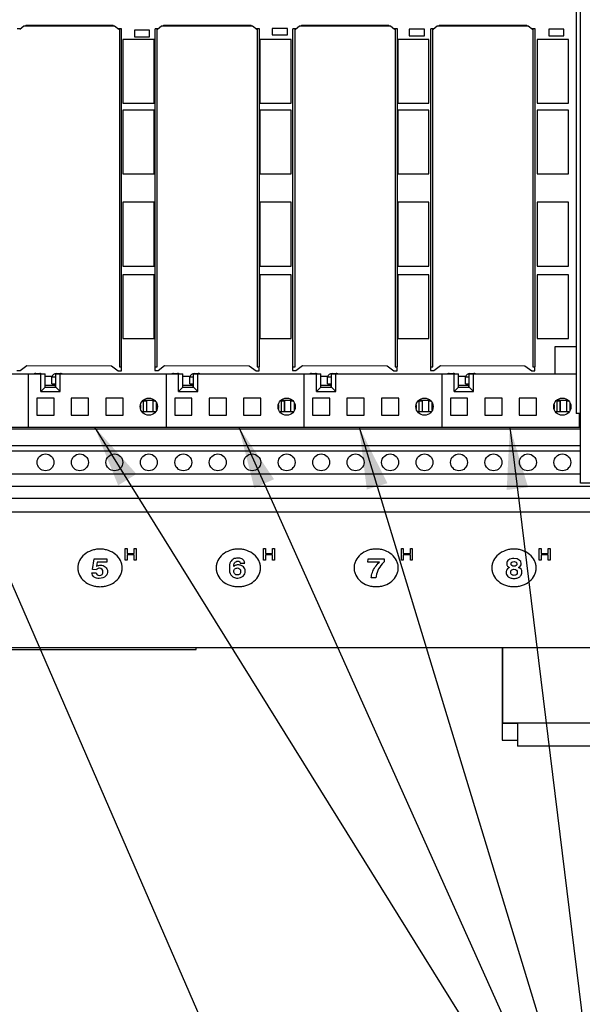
# Model space of a CAD drawing. Header units: inches. Extents: x 0 to 34, y 0 to 22.
# Tile 13 of 78: x 7.5 to 9.1, y 13.4 to 16.2. Entities that reach past the tile are written whole.
import ezdxf

# ---------------------------------------------------------------- set-up
doc = ezdxf.new("R2010")
doc.units = ezdxf.units.IN
doc.header["$LTSCALE"] = 1.87
doc.header["$MEASUREMENT"] = 0
doc.layers.get('0').update_dxf_attribs({"linetype": 'CONTINUOUS'})
for name, color, linetype in [('02___PRT_ALL_AXES', 7, 'CONTINUOUS'), ('3_ALL_AXES', 7, 'CONTINUOUS'), ('DATUMCURVES', 7, 'CONTINUOUS'), ('DETAIL', 7, 'CONTINUOUS'), ('ECAD_C7343_REV1_C7343-22UF_35V', 7, 'CONTINUOUS'), ('ECAD_C7343_REV1_C7343-47UF-10_', 7, 'CONTINUOUS'), ('ECAD_CNT_1968_606_25X7_2MM_V', 7, 'CONTINUOUS'), ('ECAD_R0603_REV1_711984-01', 7, 'CONTINUOUS'), ('ECAD_WEEELOGO_SM_NOPARTNAME', 7, 'CONTINUOUS')]:
    doc.layers.add(name, color=color, linetype=linetype)
doc.styles.get("Standard").update_dxf_attribs({"font": 'txt', "width": 0.8})
doc.dimstyles.get("Standard").update_dxf_attribs({"dimtxt": 0.125, "dimasz": 0.18, "dimexe": 0.125, "dimexo": 0.0625, "dimgap": 0.09, "dimtad": 0, "dimtih": 1, "dimtoh": 1, "dimdec": 3, "dimzin": 4, "dimdsep": 46, "dimtxsty": 'STANDARD', "dimblk": '_FILLED', "dimblk1": '_FILLED', "dimblk2": '_FILLED', "dimcen": 0.09, "dimadec": 0, "dimazin": 0, "dimtol": 1, "dimtp": 0.01, "dimtm": 0.01, "dimtfac": 1, "dimtdec": 3, "dimtofl": 0, "dimtmove": 0, "dimatfit": 3, "dimldrblk": '_FILLED', "dimfxl": 1, "dimtolj": 1, "dimtzin": 4, "dimarcsym": 0})

# ---------------------------------------------------------------- blocks, each defined once
blk = doc.blocks.new('_FILLED')
at = {"color": 0, "linetype": 'BYBLOCK'}
blk.add_solid([(0, 0), (-1, 0.174), (-1, -0.174)], dxfattribs=at)

msp = doc.modelspace()

# ---------------------------------------------------------------- linework, layer by layer
at = {"color": 7, "linetype": 'CONTINUOUS'}
for p, q in [((9.1277, 14.8631), (9.1277, 17.3926)), ((9.1146, 17.1904), (9.1146, 15.0654)), ((7.5016, 16.1806), (7.4927, 16.1806)), ((7.5173, 16.1904), (7.5153, 16.1884)), ((7.7712, 16.1904), (7.5173, 16.1904)), ((7.7732, 16.1884), (7.7712, 16.1904)), ((7.7958, 16.1806), (7.7856, 16.1806)), ((7.7894, 16.1806), (7.7894, 15.2002)), ((7.7958, 15.2002), (7.7958, 16.1806)), ((7.9016, 16.1806), (7.8927, 16.1806)), ((7.8927, 15.2002), (7.8927, 16.1806)), ((7.8991, 15.2002), (7.8991, 16.1806)), ((7.9173, 16.1904), (7.9153, 16.1884)), ((8.1712, 16.1904), (7.9173, 16.1904)), ((8.1732, 16.1884), (8.1712, 16.1904)), ((8.1958, 16.1806), (8.1856, 16.1806)), ((8.1894, 16.1806), (8.1894, 15.2002)), ((8.1958, 15.2002), (8.1958, 16.1806)), ((8.3016, 16.1806), (8.2927, 16.1806)), ((8.2927, 15.2002), (8.2927, 16.1806)), ((8.2991, 15.2002), (8.2991, 16.1806)), ((8.3173, 16.1904), (8.3153, 16.1884)), ((8.5712, 16.1904), (8.3173, 16.1904)), ((8.5732, 16.1884), (8.5712, 16.1904)), ((8.5958, 16.1806), (8.5856, 16.1806)), ((8.5894, 16.1806), (8.5894, 15.2002)), ((8.5958, 15.2002), (8.5958, 16.1806)), ((8.7016, 16.1806), (8.6927, 16.1806)), ((8.6927, 15.2002), (8.6927, 16.1806)), ((8.6991, 15.2002), (8.6991, 16.1806)), ((8.7173, 16.1904), (8.7153, 16.1884)), ((8.9712, 16.1904), (8.7173, 16.1904)), ((8.9732, 16.1884), (8.9712, 16.1904)), ((8.9958, 16.1806), (8.9856, 16.1806)), ((8.9894, 16.1806), (8.9894, 15.2002)), ((8.9958, 15.2002), (8.9958, 16.1806)), ((7.7894, 15.2002), (7.7958, 15.2002)), ((7.8927, 15.2002), (7.8991, 15.2002)), ((8.1894, 15.2002), (8.1958, 15.2002)), ((8.2927, 15.2002), (8.2991, 15.2002)), ((8.5894, 15.2002), (8.5958, 15.2002)), ((8.6927, 15.2002), (8.6991, 15.2002)), ((8.9894, 15.2002), (8.9958, 15.2002)), ((7.2047, 15.1806), (7.5737, 15.1806)), ((7.5247, 15.1806), (7.5247, 15.0261)), ((7.5465, 15.1815), (7.558, 15.1815)), ((7.5612, 15.1287), (7.5612, 15.1806)), ((7.5737, 15.1412), (7.5737, 15.1806)), ((7.5932, 15.1715), (7.6047, 15.1715)), ((7.5932, 15.1515), (7.5932, 15.1715)), ((7.6047, 15.1806), (7.9737, 15.1806)), ((7.6047, 15.1412), (7.6047, 15.1806)), ((7.6064, 15.1815), (7.618, 15.1815)), ((7.6172, 15.1287), (7.6172, 15.1806)), ((7.9247, 15.1806), (7.9247, 15.0261)), ((7.9465, 15.1815), (7.958, 15.1815)), ((7.9612, 15.1287), (7.9612, 15.1806)), ((7.9737, 15.1412), (7.9737, 15.1806)), ((7.9932, 15.1715), (8.0047, 15.1715)), ((7.9932, 15.1515), (7.9932, 15.1715)), ((8.0047, 15.1806), (8.3737, 15.1806)), ((8.0047, 15.1412), (8.0047, 15.1806)), ((8.0064, 15.1815), (8.018, 15.1815)), ((8.0172, 15.1287), (8.0172, 15.1806)), ((8.3247, 15.1806), (8.3247, 15.0261)), ((8.3465, 15.1815), (8.358, 15.1815)), ((8.3612, 15.1287), (8.3612, 15.1806)), ((8.3737, 15.1412), (8.3737, 15.1806)), ((8.3932, 15.1715), (8.4047, 15.1715)), ((8.3932, 15.1515), (8.3932, 15.1715)), ((8.4047, 15.1806), (8.7737, 15.1806)), ((8.4047, 15.1412), (8.4047, 15.1806)), ((8.4064, 15.1815), (8.418, 15.1815)), ((8.4172, 15.1287), (8.4172, 15.1806)), ((8.7247, 15.1806), (8.7247, 15.0261)), ((8.7465, 15.1815), (8.758, 15.1815)), ((8.7612, 15.1287), (8.7612, 15.1806)), ((8.7737, 15.1412), (8.7737, 15.1806)), ((8.7932, 15.1715), (8.8047, 15.1715)), ((8.7932, 15.1515), (8.7932, 15.1715)), ((8.8047, 15.1806), (9.1146, 15.1806)), ((8.8047, 15.1412), (8.8047, 15.1806)), ((8.8064, 15.1815), (8.818, 15.1815)), ((8.8172, 15.1287), (8.8172, 15.1806)), ((7.5737, 15.1412), (7.5612, 15.1287)), ((7.5737, 15.1412), (7.6047, 15.1412)), ((7.5932, 15.1515), (7.6047, 15.1515)), ((7.6027, 15.1472), (7.6027, 15.1412)), ((7.6047, 15.1412), (7.6172, 15.1287)), ((7.9737, 15.1412), (7.9612, 15.1287)), ((7.9737, 15.1412), (8.0047, 15.1412)), ((7.9932, 15.1515), (8.0047, 15.1515)), ((8.0027, 15.1472), (8.0027, 15.1412)), ((8.0047, 15.1412), (8.0172, 15.1287)), ((8.3737, 15.1412), (8.3612, 15.1287)), ((8.3737, 15.1412), (8.4047, 15.1412)), ((8.3932, 15.1515), (8.4047, 15.1515)), ((8.4027, 15.1472), (8.4027, 15.1412)), ((8.4047, 15.1412), (8.4172, 15.1287)), ((8.7737, 15.1412), (8.7612, 15.1287)), ((8.7737, 15.1412), (8.8047, 15.1412)), ((8.7932, 15.1515), (8.8047, 15.1515)), ((8.8027, 15.1472), (8.8027, 15.1412)), ((8.8047, 15.1412), (8.8172, 15.1287)), ((7.5997, 15.1101), (7.5497, 15.1101)), ((7.5497, 15.1101), (7.5497, 15.0601)), ((7.5612, 15.1287), (7.6172, 15.1287)), ((7.5997, 15.0601), (7.5997, 15.1101)), ((7.6997, 15.1101), (7.6497, 15.1101)), ((7.6497, 15.1101), (7.6497, 15.0601)), ((7.6997, 15.0601), (7.6997, 15.1101)), ((7.7997, 15.1101), (7.7497, 15.1101)), ((7.7497, 15.1101), (7.7497, 15.0601)), ((7.7997, 15.0601), (7.7997, 15.1101)), ((7.9997, 15.1101), (7.9497, 15.1101)), ((7.9497, 15.1101), (7.9497, 15.0601)), ((7.9612, 15.1287), (8.0172, 15.1287)), ((7.9997, 15.0601), (7.9997, 15.1101)), ((8.0997, 15.1101), (8.0497, 15.1101)), ((8.0497, 15.1101), (8.0497, 15.0601)), ((8.0997, 15.0601), (8.0997, 15.1101)), ((8.1997, 15.1101), (8.1497, 15.1101)), ((8.1497, 15.1101), (8.1497, 15.0601)), ((8.1997, 15.0601), (8.1997, 15.1101)), ((8.3997, 15.1101), (8.3497, 15.1101)), ((8.3497, 15.1101), (8.3497, 15.0601)), ((8.3612, 15.1287), (8.4172, 15.1287)), ((8.3997, 15.0601), (8.3997, 15.1101)), ((8.4997, 15.1101), (8.4497, 15.1101)), ((8.4497, 15.1101), (8.4497, 15.0601)), ((8.4997, 15.0601), (8.4997, 15.1101)), ((8.5997, 15.1101), (8.5497, 15.1101)), ((8.5497, 15.1101), (8.5497, 15.0601)), ((8.5997, 15.0601), (8.5997, 15.1101)), ((8.7997, 15.1101), (8.7497, 15.1101)), ((8.7497, 15.1101), (8.7497, 15.0601)), ((8.7612, 15.1287), (8.8172, 15.1287)), ((8.7997, 15.0601), (8.7997, 15.1101)), ((8.8997, 15.1101), (8.8497, 15.1101)), ((8.8497, 15.1101), (8.8497, 15.0601)), ((8.8997, 15.0601), (8.8997, 15.1101)), ((8.9997, 15.1101), (8.9497, 15.1101)), ((8.9497, 15.1101), (8.9497, 15.0601)), ((8.9997, 15.0601), (8.9997, 15.1101)), ((7.8507, 15.0907), (7.8507, 15.0794)), ((7.8591, 15.1041), (7.8904, 15.1041)), ((7.8692, 15.1012), (7.8592, 15.1012)), ((7.8592, 15.0704), (7.8592, 15.1012)), ((7.8687, 15.0711), (7.8687, 15.1012)), ((7.8692, 15.0704), (7.8692, 15.1012)), ((7.8938, 15.1012), (7.8872, 15.1012)), ((7.8872, 15.0704), (7.8872, 15.1012)), ((7.8972, 15.0748), (7.8972, 15.0953)), ((8.2507, 15.0907), (8.2507, 15.0794)), ((8.2591, 15.1041), (8.2904, 15.1041)), ((8.2692, 15.1012), (8.2592, 15.1012)), ((8.2592, 15.0704), (8.2592, 15.1012)), ((8.2687, 15.0711), (8.2687, 15.1012)), ((8.2692, 15.0704), (8.2692, 15.1012)), ((8.2938, 15.1012), (8.2872, 15.1012)), ((8.2872, 15.0704), (8.2872, 15.1012)), ((8.2972, 15.0748), (8.2972, 15.0953)), ((8.6507, 15.0907), (8.6507, 15.0794)), ((8.6591, 15.1041), (8.6904, 15.1041)), ((8.6692, 15.1012), (8.6592, 15.1012)), ((8.6592, 15.0704), (8.6592, 15.1012)), ((8.6687, 15.0711), (8.6687, 15.1012)), ((8.6692, 15.0704), (8.6692, 15.1012)), ((8.6938, 15.1012), (8.6872, 15.1012)), ((8.6872, 15.0704), (8.6872, 15.1012)), ((8.6972, 15.0748), (8.6972, 15.0953)), ((9.0507, 15.0907), (9.0507, 15.0794)), ((9.0591, 15.1041), (9.0904, 15.1041)), ((9.0692, 15.1012), (9.0592, 15.1012)), ((9.0592, 15.0704), (9.0592, 15.1012)), ((9.0687, 15.0711), (9.0687, 15.1012)), ((9.0692, 15.0704), (9.0692, 15.1012)), ((9.0938, 15.1012), (9.0872, 15.1012)), ((9.0872, 15.0704), (9.0872, 15.1012)), ((9.0972, 15.0748), (9.0972, 15.0953)), ((7.5497, 15.0601), (7.5997, 15.0601)), ((7.6497, 15.0601), (7.6997, 15.0601)), ((7.7497, 15.0601), (7.7997, 15.0601)), ((7.8947, 15.0704), (7.8548, 15.0704)), ((7.8592, 15.0711), (7.8692, 15.0711)), ((7.8872, 15.0711), (7.8951, 15.0711)), ((7.9497, 15.0601), (7.9997, 15.0601)), ((8.0497, 15.0601), (8.0997, 15.0601)), ((8.1497, 15.0601), (8.1997, 15.0601)), ((8.2947, 15.0704), (8.2548, 15.0704)), ((8.2592, 15.0711), (8.2692, 15.0711)), ((8.2872, 15.0711), (8.2951, 15.0711)), ((8.3497, 15.0601), (8.3997, 15.0601)), ((8.4497, 15.0601), (8.4997, 15.0601)), ((8.5497, 15.0601), (8.5997, 15.0601)), ((8.6947, 15.0704), (8.6548, 15.0704)), ((8.6592, 15.0711), (8.6692, 15.0711)), ((8.6872, 15.0711), (8.6951, 15.0711)), ((8.7497, 15.0601), (8.7997, 15.0601)), ((8.8497, 15.0601), (8.8997, 15.0601)), ((8.9497, 15.0601), (8.9997, 15.0601)), ((9.0947, 15.0704), (9.0548, 15.0704)), ((9.0592, 15.0711), (9.0692, 15.0711)), ((9.0872, 15.0711), (9.0951, 15.0711)), ((9.1277, 15.0654), (9.1146, 15.0654)), ((9.1247, 15.0261), (9.1247, 15.0654)), ((4.7217, 15.0261), (9.1277, 15.0261)), ((9.1277, 15.0201), (4.7217, 15.0201)), ((4.7217, 14.9721), (9.1277, 14.9721)), ((4.7217, 14.9573), (9.1277, 14.9573)), ((4.7217, 14.8898), (9.1277, 14.8898)), ((4.4362, 14.8546), (9.4132, 14.8546)), ((9.4072, 14.8631), (9.1277, 14.8631)), ((4.4362, 14.8196), (9.4132, 14.8196)), ((4.4362, 14.7796), (9.4132, 14.7796)), ((4.4477, 14.3866), (9.4017, 14.3866)), ((8.0118, 14.3811), (8.0118, 14.3861)), ((8.8997, 14.1674), (8.9447, 14.1674)), ((8.9447, 14.168), (8.9447, 14.1005)), ((8.8997, 14.1175), (8.9447, 14.1175)), ((9.2297, 14.1005), (8.9447, 14.1005))]:
    msp.add_line(p, q, dxfattribs=at)
for centre, radius in [((7.8747, 15.0851), 0.025), ((8.2747, 15.0851), 0.025), ((8.6747, 15.0851), 0.025), ((9.0747, 15.0851), 0.025), ((7.5747, 14.9236), 0.0245), ((7.6747, 14.9236), 0.0245), ((7.7747, 14.9236), 0.0245), ((7.8747, 14.9236), 0.0245), ((7.9747, 14.9236), 0.0245), ((8.0747, 14.9236), 0.0245), ((8.1747, 14.9236), 0.0245), ((8.2747, 14.9236), 0.0245), ((8.3747, 14.9236), 0.0245), ((8.4747, 14.9236), 0.0245), ((8.5747, 14.9236), 0.0245), ((8.6747, 14.9236), 0.0245), ((8.7747, 14.9236), 0.0245), ((8.8747, 14.9236), 0.0245), ((8.9747, 14.9236), 0.0245), ((9.0747, 14.9236), 0.0245)]:
    msp.add_circle(centre, radius, dxfattribs=at)
for centre, start, end in [((7.5465, 15.1682), 90, 110.743), ((7.558, 15.1682), 69.257, 90), ((7.6064, 15.1682), 90, 165.8014), ((7.6124, 15.1622), 125.5867, 135.5842), ((7.618, 15.1682), 69.257, 90), ((7.9465, 15.1682), 90, 110.743), ((7.958, 15.1682), 69.257, 90), ((8.0064, 15.1682), 90, 165.8014), ((8.0124, 15.1622), 125.5867, 135.5842), ((8.018, 15.1682), 69.257, 90), ((8.3465, 15.1682), 90, 110.743), ((8.358, 15.1682), 69.257, 90), ((8.4064, 15.1682), 90, 165.8014), ((8.4124, 15.1622), 125.5867, 135.5842), ((8.418, 15.1682), 69.257, 90), ((8.7465, 15.1682), 90, 110.743), ((8.758, 15.1682), 69.257, 90), ((8.8064, 15.1682), 90, 165.8014), ((8.8124, 15.1622), 125.5867, 135.5842), ((8.818, 15.1682), 69.257, 90)]:
    msp.add_arc(centre, 0.0132, start, end, dxfattribs=at)
at = {"layer": '02___PRT_ALL_AXES', "color": 7, "linetype": 'CONTINUOUS'}
for p, q in [((7.5737, 15.1472), (7.6027, 15.1472)), ((7.9737, 15.1472), (8.0027, 15.1472)), ((8.3737, 15.1472), (8.4027, 15.1472)), ((8.7737, 15.1472), (8.8027, 15.1472)), ((5.8498, 14.3811), (8.0118, 14.3811))]:
    msp.add_line(p, q, dxfattribs=at)
for centre in [(7.5997, 15.1362), (7.9997, 15.1362), (8.3997, 15.1362), (8.7997, 15.1362)]:
    msp.add_arc(centre, 0.011, 62.907, 74.1734, dxfattribs=at)
at = {"layer": '3_ALL_AXES', "color": 7, "linetype": 'CONTINUOUS'}
for p, q in [((8.8997, 14.3861), (8.8997, 14.1175)), ((8.901, 14.3861), (8.901, 14.168)), ((8.901, 14.168), (9.2735, 14.168))]:
    msp.add_line(p, q, dxfattribs=at)
at = {"layer": 'DATUMCURVES', "color": 40, "linetype": 'CONTINUOUS'}
for p, q in [((7.8062, 14.6733), (7.8115, 14.6733)), ((7.8062, 14.6396), (7.8062, 14.6733)), ((7.8115, 14.6733), (7.8115, 14.6594)), ((7.8115, 14.6594), (7.8322, 14.6594)), ((7.8322, 14.6555), (7.8115, 14.6555)), ((7.8115, 14.6555), (7.8115, 14.6396)), ((7.8322, 14.6733), (7.8375, 14.6733)), ((7.8322, 14.6594), (7.8322, 14.6733)), ((7.8322, 14.6396), (7.8322, 14.6555)), ((7.8375, 14.6733), (7.8375, 14.6396)), ((8.2077, 14.6734), (8.213, 14.6734)), ((8.2077, 14.6396), (8.2077, 14.6734)), ((8.213, 14.6734), (8.213, 14.6595)), ((8.213, 14.6595), (8.2336, 14.6595)), ((8.2336, 14.6555), (8.213, 14.6555)), ((8.213, 14.6555), (8.213, 14.6396)), ((8.2336, 14.6734), (8.2389, 14.6734)), ((8.2336, 14.6595), (8.2336, 14.6734)), ((8.2336, 14.6396), (8.2336, 14.6555)), ((8.2389, 14.6734), (8.2389, 14.6396)), ((8.6077, 14.6734), (8.613, 14.6734)), ((8.6077, 14.6396), (8.6077, 14.6734)), ((8.613, 14.6734), (8.613, 14.6595)), ((8.613, 14.6595), (8.6336, 14.6595)), ((8.6336, 14.6555), (8.613, 14.6555)), ((8.613, 14.6555), (8.613, 14.6396)), ((8.6336, 14.6734), (8.6389, 14.6734)), ((8.6336, 14.6595), (8.6336, 14.6734)), ((8.6336, 14.6396), (8.6336, 14.6555)), ((8.6389, 14.6734), (8.6389, 14.6396)), ((9.0077, 14.6734), (9.013, 14.6734)), ((9.0077, 14.6396), (9.0077, 14.6734)), ((9.013, 14.6734), (9.013, 14.6595)), ((9.013, 14.6595), (9.0336, 14.6595)), ((9.0336, 14.6555), (9.013, 14.6555)), ((9.013, 14.6555), (9.013, 14.6396)), ((9.0336, 14.6734), (9.0389, 14.6734)), ((9.0336, 14.6595), (9.0336, 14.6734)), ((9.0336, 14.6396), (9.0336, 14.6555)), ((9.0389, 14.6734), (9.0389, 14.6396)), ((7.7112, 14.6128), (7.7158, 14.6437)), ((7.7158, 14.6437), (7.7523, 14.6437)), ((7.7252, 14.6343), (7.7229, 14.6221)), ((7.7523, 14.6343), (7.7252, 14.6343)), ((7.7523, 14.6437), (7.7523, 14.6343)), ((7.8115, 14.6396), (7.8062, 14.6396)), ((7.8375, 14.6396), (7.8322, 14.6396)), ((8.1214, 14.6213), (8.1212, 14.6215)), ((8.1399, 14.6316), (8.153, 14.6316)), ((8.213, 14.6396), (8.2077, 14.6396)), ((8.2389, 14.6396), (8.2336, 14.6396)), ((8.5106, 14.6339), (8.5109, 14.6438)), ((8.5437, 14.6339), (8.5106, 14.6339)), ((8.5109, 14.6438), (8.5578, 14.6438)), ((8.5578, 14.6438), (8.5578, 14.6352)), ((8.613, 14.6396), (8.6077, 14.6396)), ((8.6389, 14.6396), (8.6336, 14.6396)), ((9.013, 14.6396), (9.0077, 14.6396)), ((9.0389, 14.6396), (9.0336, 14.6396)), ((7.7091, 14.6034), (7.7222, 14.6034)), ((7.7229, 14.6123), (7.7112, 14.6128)), ((8.5335, 14.5884), (8.52, 14.5884))]:
    msp.add_line(p, q, dxfattribs=at)
for points, knots in [([(7.7972, 14.6175), (7.7972, 14.6212), (7.7963, 14.6286), (7.7912, 14.6423), (7.7795, 14.657), (7.7621, 14.6669), (7.746, 14.6712), (7.7329, 14.6724), (7.7198, 14.6712), (7.7037, 14.6669), (7.6864, 14.657), (7.6746, 14.6423), (7.6695, 14.6286), (7.6686, 14.6212), (7.6686, 14.6175)], [0, 0, 0, 0, 0.062506, 0.125012, 0.250024, 0.375037, 0.437543, 0.500049, 0.562543, 0.625037, 0.750024, 0.875012, 0.937506, 1, 1, 1, 1]), ([(8.1986, 14.6175), (8.1986, 14.6213), (8.1977, 14.6287), (8.1927, 14.6423), (8.1809, 14.657), (8.1636, 14.667), (8.1475, 14.6713), (8.1344, 14.6724), (8.1212, 14.6713), (8.1051, 14.667), (8.0878, 14.657), (8.076, 14.6423), (8.071, 14.6287), (8.0701, 14.6213), (8.0701, 14.6175)], [0, 0, 0, 0, 0.0625, 0.125, 0.25, 0.375, 0.4375, 0.5, 0.5625, 0.625, 0.75, 0.875, 0.9375, 1, 1, 1, 1]), ([(8.5986, 14.6175), (8.5986, 14.6213), (8.5977, 14.6287), (8.5927, 14.6423), (8.5809, 14.657), (8.5636, 14.667), (8.5475, 14.6713), (8.5344, 14.6724), (8.5212, 14.6713), (8.5051, 14.667), (8.4878, 14.657), (8.476, 14.6423), (8.471, 14.6287), (8.4701, 14.6213), (8.4701, 14.6175)], [0, 0, 0, 0, 0.062491, 0.124982, 0.249963, 0.374945, 0.437436, 0.499927, 0.562436, 0.624945, 0.749963, 0.874982, 0.937491, 1, 1, 1, 1]), ([(8.9986, 14.6175), (8.9986, 14.6213), (8.9977, 14.6287), (8.9927, 14.6423), (8.9809, 14.657), (8.9636, 14.667), (8.9475, 14.6713), (8.9344, 14.6724), (8.9212, 14.6713), (8.9051, 14.667), (8.8878, 14.657), (8.876, 14.6423), (8.871, 14.6287), (8.8701, 14.6213), (8.8701, 14.6175)], [0, 0, 0, 0, 0.0625, 0.125, 0.25, 0.375, 0.4375, 0.5, 0.5625, 0.625, 0.75, 0.875, 0.9375, 1, 1, 1, 1]), ([(7.7229, 14.6221), (7.7235, 14.6225), (7.727, 14.6245), (7.7314, 14.6252), (7.7347, 14.6252)], [0, 0, 0, 0, 0.187583, 1, 1, 1, 1]), ([(7.7347, 14.6252), (7.7395, 14.6252), (7.7508, 14.622), (7.7549, 14.6121), (7.7549, 14.6071)], [0, 0, 0, 0, 0.4461, 1, 1, 1, 1]), ([(8.1331, 14.6459), (8.1284, 14.6459), (8.1193, 14.6443), (8.109, 14.6329), (8.1083, 14.6228), (8.1083, 14.6164)], [0, 0, 0, 0, 0.292628, 0.534617, 1, 1, 1, 1]), ([(8.1212, 14.6215), (8.1214, 14.6251), (8.1215, 14.6318), (8.1287, 14.637), (8.1322, 14.637)], [0, 0, 0, 0, 0.548124, 1, 1, 1, 1]), ([(8.1543, 14.6086), (8.1543, 14.6107), (8.1534, 14.615), (8.1496, 14.6208), (8.1441, 14.6243), (8.1386, 14.6258), (8.1339, 14.6261), (8.1294, 14.6258), (8.1249, 14.6244), (8.1225, 14.6226), (8.1214, 14.6213)], [0, 0, 0, 0, 0.16171, 0.325017, 0.495488, 0.589801, 0.69464, 0.799571, 0.880927, 1, 1, 1, 1]), ([(8.1322, 14.637), (8.1333, 14.637), (8.1369, 14.6368), (8.1397, 14.6337), (8.1399, 14.6316)], [0, 0, 0, 0, 0.304806, 1, 1, 1, 1]), ([(8.1468, 14.6423), (8.144, 14.6446), (8.1388, 14.6455), (8.1341, 14.6459), (8.1331, 14.6459)], [0, 0, 0, 0, 0.803147, 1, 1, 1, 1]), ([(8.153, 14.6316), (8.1527, 14.6329), (8.1519, 14.6369), (8.1491, 14.6404), (8.1468, 14.6423)], [0, 0, 0, 0, 0.319258, 1, 1, 1, 1]), ([(8.52, 14.5884), (8.5203, 14.5938), (8.5242, 14.6104), (8.5345, 14.6256), (8.5437, 14.6339)], [0, 0, 0, 0, 0.320948, 1, 1, 1, 1]), ([(8.5578, 14.6352), (8.5556, 14.6332), (8.5426, 14.62), (8.5345, 14.6028), (8.5335, 14.5884)], [0, 0, 0, 0, 0.161082, 1, 1, 1, 1]), ([(8.9341, 14.6447), (8.9283, 14.6447), (8.9205, 14.6425), (8.9145, 14.6361), (8.913, 14.6304), (8.9137, 14.6256), (8.9158, 14.6217), (8.9188, 14.6195), (8.9214, 14.6184)], [0, 0, 0, 0, 0.323416, 0.485124, 0.646832, 0.735124, 0.823416, 1, 1, 1, 1]), ([(8.9345, 14.622), (8.9316, 14.622), (8.9273, 14.6238), (8.9252, 14.6295), (8.9275, 14.6345), (8.932, 14.6359), (8.9349, 14.6359)], [0, 0, 0, 0, 0.223844, 0.447688, 0.723844, 1, 1, 1, 1]), ([(8.9349, 14.6359), (8.937, 14.6359), (8.9399, 14.6349), (8.9422, 14.6319), (8.9428, 14.629), (8.9423, 14.626), (8.9401, 14.6231), (8.937, 14.622), (8.9345, 14.622)], [0, 0, 0, 0, 0.256595, 0.384892, 0.51319, 0.634892, 0.756595, 1, 1, 1, 1]), ([(7.6686, 14.6175), (7.6686, 14.6138), (7.6695, 14.6063), (7.6746, 14.5927), (7.6864, 14.578), (7.7037, 14.568), (7.7198, 14.5637), (7.7329, 14.5626), (7.746, 14.5637), (7.7621, 14.568), (7.7795, 14.578), (7.7912, 14.5927), (7.7963, 14.6063), (7.7972, 14.6138), (7.7972, 14.6175)], [0, 0, 0, 0, 0.062494, 0.124988, 0.249976, 0.374963, 0.437457, 0.499951, 0.562457, 0.624963, 0.749976, 0.874988, 0.937494, 1, 1, 1, 1]), ([(7.7307, 14.5868), (7.7257, 14.5868), (7.7144, 14.5894), (7.7094, 14.5987), (7.7091, 14.6034)], [0, 0, 0, 0, 0.48064, 1, 1, 1, 1]), ([(7.7222, 14.6034), (7.7225, 14.6014), (7.724, 14.5971), (7.7291, 14.5957), (7.7315, 14.5957)], [0, 0, 0, 0, 0.502388, 1, 1, 1, 1]), ([(7.7317, 14.6164), (7.7311, 14.6164), (7.7277, 14.6163), (7.7242, 14.6144), (7.7229, 14.6123)], [0, 0, 0, 0, 0.173233, 1, 1, 1, 1]), ([(7.7549, 14.6071), (7.7549, 14.6025), (7.7517, 14.5912), (7.7378, 14.5868), (7.7307, 14.5868)], [0, 0, 0, 0, 0.430871, 1, 1, 1, 1]), ([(7.7315, 14.5957), (7.7342, 14.5957), (7.7403, 14.5983), (7.7419, 14.606), (7.7404, 14.6137), (7.7344, 14.6164), (7.7317, 14.6164)], [0, 0, 0, 0, 0.237155, 0.508469, 0.75649, 1, 1, 1, 1]), ([(8.0701, 14.6175), (8.0701, 14.6138), (8.071, 14.6064), (8.076, 14.5928), (8.0878, 14.5781), (8.1051, 14.5681), (8.1212, 14.5638), (8.1344, 14.5627), (8.1475, 14.5638), (8.1636, 14.5681), (8.1809, 14.5781), (8.1927, 14.5928), (8.1977, 14.6064), (8.1986, 14.6138), (8.1986, 14.6175)], [0, 0, 0, 0, 0.0625, 0.125, 0.25, 0.375, 0.4375, 0.5, 0.5625, 0.625, 0.75, 0.875, 0.9375, 1, 1, 1, 1]), ([(8.1083, 14.6164), (8.1083, 14.6098), (8.1091, 14.5995), (8.1201, 14.5892), (8.1283, 14.588), (8.1325, 14.588)], [0, 0, 0, 0, 0.50196, 0.728935, 1, 1, 1, 1]), ([(8.1215, 14.6079), (8.1215, 14.6094), (8.1222, 14.6123), (8.1245, 14.6151), (8.1278, 14.6168), (8.1323, 14.6175), (8.1372, 14.6163), (8.14, 14.6129), (8.141, 14.6101), (8.1412, 14.6087), (8.1411, 14.6077)], [0, 0, 0, 0, 0.125707, 0.263984, 0.402261, 0.540538, 0.770269, 0.885135, 0.942567, 1, 1, 1, 1]), ([(8.1411, 14.6077), (8.1411, 14.6069), (8.141, 14.6049), (8.1403, 14.602), (8.1385, 14.5992), (8.1354, 14.5973), (8.1315, 14.5967), (8.1274, 14.5975), (8.1241, 14.5997), (8.122, 14.603), (8.1214, 14.6061), (8.1215, 14.6077), (8.1215, 14.6079)], [0, 0, 0, 0, 0.053208, 0.106415, 0.212831, 0.319246, 0.425661, 0.565574, 0.705488, 0.845401, 0.985314, 1, 1, 1, 1]), ([(8.1325, 14.588), (8.1382, 14.588), (8.1509, 14.5923), (8.1543, 14.6033), (8.1543, 14.6086)], [0, 0, 0, 0, 0.478779, 1, 1, 1, 1]), ([(8.4701, 14.6175), (8.4701, 14.6138), (8.471, 14.6064), (8.476, 14.5928), (8.4878, 14.5781), (8.5051, 14.5681), (8.5212, 14.5638), (8.5344, 14.5627), (8.5475, 14.5638), (8.5636, 14.5681), (8.5809, 14.5781), (8.5927, 14.5928), (8.5977, 14.6064), (8.5986, 14.6138), (8.5986, 14.6175)], [0, 0, 0, 0, 0.062509, 0.125018, 0.250037, 0.375055, 0.437564, 0.500073, 0.562564, 0.625055, 0.750037, 0.875018, 0.937509, 1, 1, 1, 1]), ([(8.8701, 14.6175), (8.8701, 14.6138), (8.871, 14.6064), (8.876, 14.5928), (8.8878, 14.5781), (8.9051, 14.5681), (8.9212, 14.5638), (8.9344, 14.5627), (8.9475, 14.5638), (8.9636, 14.5681), (8.9809, 14.5781), (8.9927, 14.5928), (8.9977, 14.6064), (8.9986, 14.6138), (8.9986, 14.6175)], [0, 0, 0, 0, 0.0625, 0.125, 0.25, 0.375, 0.4375, 0.5, 0.5625, 0.625, 0.75, 0.875, 0.9375, 1, 1, 1, 1]), ([(8.9113, 14.604), (8.9113, 14.6021), (8.912, 14.598), (8.9159, 14.5923), (8.9218, 14.5888), (8.9282, 14.5872), (8.9344, 14.5867), (8.9406, 14.5872), (8.9472, 14.5891), (8.953, 14.5931), (8.9567, 14.5993), (8.9574, 14.6034), (8.9574, 14.6052)], [0, 0, 0, 0, 0.12333, 0.246659, 0.369989, 0.431653, 0.493318, 0.556653, 0.619989, 0.746659, 0.87333, 1, 1, 1, 1]), ([(8.9248, 14.6052), (8.9249, 14.6065), (8.9255, 14.6091), (8.9283, 14.6125), (8.9318, 14.6136), (8.9342, 14.6136)], [0, 0, 0, 0, 0.230769, 0.487179, 1, 1, 1, 1]), ([(8.9439, 14.6047), (8.9439, 14.6027), (8.9428, 14.5994), (8.9391, 14.5964), (8.9347, 14.5955), (8.9302, 14.5962), (8.9272, 14.5981), (8.9253, 14.6009), (8.9248, 14.6036), (8.9248, 14.6051), (8.9248, 14.6052)], [0, 0, 0, 0, 0.262869, 0.394303, 0.525738, 0.641043, 0.756349, 0.871654, 0.986959, 1, 1, 1, 1])]:
    msp.add_open_spline(points, degree=3, knots=knots, dxfattribs=at)
for points in [[(8.9552, 14.6301), (8.9552, 14.6378), (8.9479, 14.6447), (8.9341, 14.6447)], [(8.9474, 14.6188), (8.9529, 14.6212), (8.9552, 14.6253), (8.9552, 14.6301)], [(8.9214, 14.6184), (8.9113, 14.6144), (8.9113, 14.6069), (8.9113, 14.604)], [(8.9342, 14.6136), (8.9414, 14.6136), (8.9439, 14.6087), (8.9439, 14.6047)], [(8.9574, 14.6052), (8.9574, 14.6125), (8.9538, 14.6161), (8.9474, 14.6188)]]:
    msp.add_open_spline(points, degree=3, dxfattribs=at)
at = {"layer": 'ECAD_C7343_REV1_C7343-22UF_35V', "color": 7, "linetype": 'CONTINUOUS'}
for p, q in [((7.5941, 15.1729), (7.5737, 15.1729)), ((7.6047, 15.1729), (7.6047, 15.1729)), ((7.9941, 15.1729), (7.9737, 15.1729)), ((8.0047, 15.1729), (8.0047, 15.1729)), ((8.3941, 15.1729), (8.3737, 15.1729)), ((8.4047, 15.1729), (8.4047, 15.1729)), ((8.7941, 15.1729), (8.7737, 15.1729)), ((8.8047, 15.1729), (8.8047, 15.1729))]:
    msp.add_line(p, q, dxfattribs=at)
at = {"layer": 'ECAD_C7343_REV1_C7343-47UF-10_', "color": 7, "linetype": 'CONTINUOUS'}
for p, q in [((7.89, 16.1504), (7.7995, 16.1504)), ((7.7995, 16.1504), (7.7995, 15.9649)), ((7.89, 15.9649), (7.89, 16.1504)), ((8.2875, 16.1504), (8.197, 16.1504)), ((8.197, 16.1504), (8.197, 15.9649)), ((8.2875, 15.9649), (8.2875, 16.1504)), ((8.6875, 16.1504), (8.597, 16.1504)), ((8.597, 16.1504), (8.597, 15.9649)), ((8.6875, 15.9649), (8.6875, 16.1504)), ((9.0925, 16.1504), (9.002, 16.1504)), ((9.002, 16.1504), (9.002, 15.9649)), ((9.0925, 15.9649), (9.0925, 16.1504)), ((7.7995, 15.9649), (7.89, 15.9649)), ((8.197, 15.9649), (8.2875, 15.9649)), ((8.597, 15.9649), (8.6875, 15.9649)), ((9.002, 15.9649), (9.0925, 15.9649)), ((7.89, 15.9454), (7.7995, 15.9454)), ((7.7995, 15.9454), (7.7995, 15.7599)), ((7.89, 15.7599), (7.89, 15.9454)), ((8.2875, 15.9454), (8.197, 15.9454)), ((8.197, 15.9454), (8.197, 15.7599)), ((8.2875, 15.7599), (8.2875, 15.9454)), ((8.6875, 15.9454), (8.597, 15.9454)), ((8.597, 15.9454), (8.597, 15.7599)), ((8.6875, 15.7599), (8.6875, 15.9454)), ((9.0925, 15.9454), (9.002, 15.9454)), ((9.002, 15.9454), (9.002, 15.7599)), ((9.0925, 15.7599), (9.0925, 15.9454)), ((7.7995, 15.7599), (7.89, 15.7599)), ((8.197, 15.7599), (8.2875, 15.7599)), ((8.597, 15.7599), (8.6875, 15.7599)), ((9.002, 15.7599), (9.0925, 15.7599)), ((7.89, 15.6779), (7.7995, 15.6779)), ((7.7995, 15.6779), (7.7995, 15.4924)), ((7.89, 15.4924), (7.89, 15.6779)), ((8.2875, 15.6779), (8.197, 15.6779)), ((8.197, 15.6779), (8.197, 15.4924)), ((8.2875, 15.4924), (8.2875, 15.6779)), ((8.6875, 15.6779), (8.597, 15.6779)), ((8.597, 15.6779), (8.597, 15.4924)), ((8.6875, 15.4924), (8.6875, 15.6779)), ((9.0925, 15.6779), (9.002, 15.6779)), ((9.002, 15.6779), (9.002, 15.4924)), ((9.0925, 15.4924), (9.0925, 15.6779)), ((7.7995, 15.4924), (7.89, 15.4924)), ((8.197, 15.4924), (8.2875, 15.4924)), ((8.597, 15.4924), (8.6875, 15.4924)), ((9.002, 15.4924), (9.0925, 15.4924)), ((7.89, 15.4679), (7.7995, 15.4679)), ((7.7995, 15.4679), (7.7995, 15.2824)), ((7.89, 15.2824), (7.89, 15.4679)), ((8.2875, 15.4679), (8.197, 15.4679)), ((8.197, 15.4679), (8.197, 15.2824)), ((8.2875, 15.2824), (8.2875, 15.4679)), ((8.6875, 15.4679), (8.597, 15.4679)), ((8.597, 15.4679), (8.597, 15.2824)), ((8.6875, 15.2824), (8.6875, 15.4679)), ((9.0925, 15.4679), (9.002, 15.4679)), ((9.002, 15.4679), (9.002, 15.2824)), ((9.0925, 15.2824), (9.0925, 15.4679)), ((7.7995, 15.2824), (7.89, 15.2824)), ((8.197, 15.2824), (8.2875, 15.2824)), ((8.597, 15.2824), (8.6875, 15.2824)), ((9.002, 15.2824), (9.0925, 15.2824))]:
    msp.add_line(p, q, dxfattribs=at)
at = {"layer": 'ECAD_CNT_1968_606_25X7_2MM_V', "color": 7, "linetype": 'CONTINUOUS'}
for p, q in [((7.5117, 16.1884), (7.5, 16.1793)), ((7.7755, 16.1884), (7.5117, 16.1884)), ((7.788, 16.1787), (7.7755, 16.1884)), ((7.8927, 16.1737), (7.892, 16.1732)), ((7.892, 16.1732), (7.892, 15.1898)), ((7.9117, 16.1884), (7.9, 16.1793)), ((8.1755, 16.1884), (7.9117, 16.1884)), ((8.188, 16.1787), (8.1755, 16.1884)), ((8.2927, 16.1737), (8.292, 16.1732)), ((8.292, 16.1732), (8.292, 15.1898)), ((8.3117, 16.1884), (8.3, 16.1793)), ((8.5755, 16.1884), (8.3117, 16.1884)), ((8.588, 16.1787), (8.5755, 16.1884)), ((8.6927, 16.1737), (8.692, 16.1732)), ((8.692, 16.1732), (8.692, 15.1898)), ((8.7117, 16.1884), (8.7, 16.1793)), ((8.9755, 16.1884), (8.7117, 16.1884)), ((8.988, 16.1787), (8.9755, 16.1884)), ((7.5015, 15.1898), (7.5206, 15.2041)), ((7.5206, 15.2041), (7.766, 15.2037)), ((7.766, 15.2037), (7.7857, 15.189)), ((7.7952, 15.189), (7.7952, 15.2002)), ((7.9015, 15.1898), (7.9206, 15.2041)), ((7.9206, 15.2041), (8.166, 15.2037)), ((8.166, 15.2037), (8.1857, 15.189)), ((8.1952, 15.189), (8.1952, 15.2002)), ((8.3015, 15.1898), (8.3206, 15.2041)), ((8.3206, 15.2041), (8.566, 15.2037)), ((8.566, 15.2037), (8.5857, 15.189)), ((8.5952, 15.189), (8.5952, 15.2002)), ((8.7015, 15.1898), (8.7206, 15.2041)), ((8.7206, 15.2041), (8.966, 15.2037)), ((8.966, 15.2037), (8.9857, 15.189)), ((8.9952, 15.189), (8.9952, 15.2002)), ((7.492, 15.1898), (7.5015, 15.1898)), ((7.7857, 15.189), (7.7952, 15.189)), ((7.892, 15.1898), (7.9015, 15.1898)), ((8.1857, 15.189), (8.1952, 15.189)), ((8.292, 15.1898), (8.3015, 15.1898)), ((8.5857, 15.189), (8.5952, 15.189)), ((8.692, 15.1898), (8.7015, 15.1898)), ((8.9857, 15.189), (8.9952, 15.189))]:
    msp.add_line(p, q, dxfattribs=at)
at = {"layer": 'ECAD_R0603_REV1_711984-01', "color": 7, "linetype": 'CONTINUOUS'}
for p, q in [((7.8767, 16.1772), (7.8327, 16.1772)), ((7.8327, 16.1772), (7.8327, 16.1582)), ((7.8767, 16.1582), (7.8767, 16.1772)), ((8.2767, 16.1822), (8.2327, 16.1822)), ((8.2327, 16.1822), (8.2327, 16.1632)), ((8.2767, 16.1632), (8.2767, 16.1822)), ((8.6742, 16.1797), (8.6302, 16.1797)), ((8.6302, 16.1797), (8.6302, 16.1607)), ((8.6742, 16.1607), (8.6742, 16.1797)), ((9.0792, 16.1797), (9.0352, 16.1797)), ((9.0352, 16.1797), (9.0352, 16.1607)), ((9.0792, 16.1607), (9.0792, 16.1797)), ((7.8327, 16.1582), (7.8767, 16.1582)), ((8.2327, 16.1632), (8.2767, 16.1632)), ((8.6302, 16.1607), (8.6742, 16.1607)), ((9.0352, 16.1607), (9.0792, 16.1607))]:
    msp.add_line(p, q, dxfattribs=at)
at = {"layer": 'ECAD_WEEELOGO_SM_NOPARTNAME', "color": 7, "linetype": 'CONTINUOUS'}
for p, q in [((9.1146, 15.2589), (9.0524, 15.2589)), ((9.0524, 15.2589), (9.0524, 15.1806))]:
    msp.add_line(p, q, dxfattribs=at)

# ---------------------------------------------------------------- leaders
at = {"layer": 'DETAIL', "color": 2, "linetype": 'CONTINUOUS'}
for points in [[(7.2786, 15.0261), (8.6555, 11.8612), (8.8355, 11.8612)], [(7.7171, 15.0261), (9.2193, 12.6123), (9.3993, 12.6123)], [(8.1356, 15.0261), (9.2193, 12.6123), (9.3993, 12.6123)], [(8.4848, 15.0261), (9.2193, 12.6123), (9.3993, 12.6123)], [(8.9223, 15.0261), (9.2193, 12.6123), (9.3993, 12.6123)]]:
    msp.add_leader(points, dimstyle='STANDARD', override={"dimtad": 0}, dxfattribs=at)

doc.saveas('drawing.dxf')
